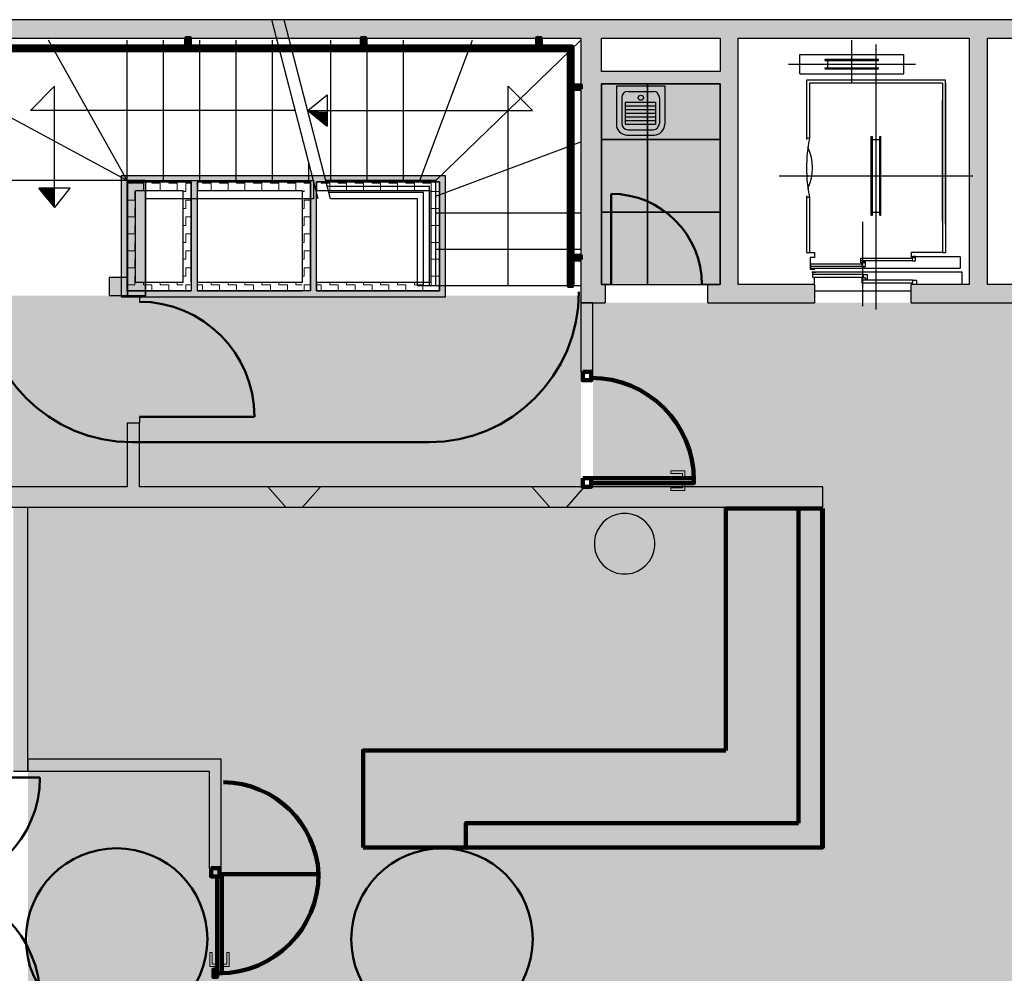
# Model space of a CAD drawing. Header units: metres. Extents: x -1 to 441, y -6 to 42.
# Tile 13 of 15: x 411 to 419, y 20 to 28. Entities that reach past the tile are written whole.
import ezdxf

# ---------------------------------------------------------------- set-up
doc = ezdxf.new("R2010")
doc.units = ezdxf.units.M
doc.linetypes.add('CONTINUA', pattern=[0])
doc.linetypes.add('VERDECKT', pattern=[9.525, 6.35, -3.175])
for name, color, linetype, lineweight in [('3D PB MURS', 7, 'CONTINUA', 25), ('3D PB MURS ASCENSOR TOTAL EDIFICI', 7, 'CONTINUA', 25), ('3D PB MURS NOUS', 7, 'CONTINUA', 25), ('3D PB PILAR', 7, 'CONTINUA', 25), ('PB ESCALES 2D', 7, 'CONTINUA', 25), ('PB FALS SOSTRE', 7, 'CONTINUA', 25), ('PB MOBLES', 7, 'CONTINUA', 25)]:
    doc.layers.add(name, color=color, linetype=linetype, lineweight=lineweight)
pattern_1 = [(180, (-0.14, -0.14), (-0.07, -0.07), [0.07, -0.07]), (270, (-0.14, -0.14), (0.07, -0.07), [0.07, -0.07])]
pattern_2 = [(0, (0.14, 0.14), (0.07, 0.07), [0.07, -0.07]), (90, (0.14, 0.14), (-0.07, 0.07), [0.07, -0.07])]
pattern_3 = [(90, (-0.14, 0.14), (-0.07, 0.07), [0.07, -0.07]), (180, (-0.14, 0.14), (-0.07, -0.07), [0.07, -0.07])]

# ---------------------------------------------------------------- blocks, each defined once
blk = doc.blocks.new('OBJETO_COMPLEJO_0')
at = {"layer": '3D PB MURS', "color": 7, "linetype": 'CONTINUA', "lineweight": 25, "transparency": 33554687}
for points in [[(412.0277, 26.9008), (412.0277, 25.9495), (412.1777, 25.9495), (412.1777, 26.9008)], [(412.0277, 25.9495), (412.0277, 26.9008), (412.1777, 26.9008), (412.1777, 25.9495)], [(412.0277, 25.9495), (412.0277, 26.9008), (412.0277, 26.9008), (412.0277, 25.9495)], [(412.0277, 26.9008), (412.1777, 26.9008), (412.1777, 26.9008), (412.0277, 26.9008)], [(412.1777, 26.9008), (412.1777, 25.9495), (412.1777, 25.9495), (412.1777, 26.9008)], [(412.1777, 25.9495), (412.0277, 25.9495), (412.0277, 25.9495), (412.1777, 25.9495)]]:
    blk.add_lwpolyline(points, close=True, dxfattribs=at)
blk = doc.blocks.new('_CLOSEDFILLED')
at = {"color": 0, "linetype": 'ByBlock', "lineweight": -2}
blk.add_solid([(-1, 0), (0, 0), (-1, 0)], dxfattribs=at)
blk = doc.blocks.new('OBJETO_COMPLEJO_1')
at = {"layer": '3D PB MURS NOUS', "color": 240, "linetype": 'CONTINUA', "lineweight": 140, "transparency": 33554687}
for points in [[(411.0148, 28.0082), (411.0148, 28.078), (411.0448, 28.078), (411.0448, 28.0082), (411.0148, 28.0082)], [(412.5148, 28.0082), (412.5148, 28.078), (412.5448, 28.078), (412.5448, 28.0082), (412.5148, 28.0082)], [(413.9648, 28.0082), (413.9648, 28.078), (413.9948, 28.078), (413.9948, 28.0082), (413.9648, 28.0082)], [(415.4148, 28.0082), (415.4148, 28.078), (415.4448, 28.078), (415.4448, 28.0082), (415.4148, 28.0082)], [(410.9303, 26.9004), (410.9003, 26.9005), (410.9003, 28.0082), (415.7064, 28.0082), (415.7064, 26.0308), (415.6764, 26.0308), (415.6764, 27.9782), (410.9302, 27.9782), (410.9303, 26.9004)], [(410.9003, 27.8505), (410.8306, 27.8505), (410.8306, 27.8805), (410.9003, 27.8805), (410.9003, 27.8505)], [(415.7762, 27.6574), (415.7064, 27.6574), (415.7064, 27.6874), (415.7762, 27.6874), (415.7762, 27.6574)], [(410.9003, 27.0405), (410.8306, 27.0405), (410.8306, 27.0705), (410.9003, 27.0705), (410.9003, 27.0405)], [(415.7762, 26.2474), (415.7064, 26.2474), (415.7064, 26.2774), (415.7762, 26.2774), (415.7762, 26.2474)]]:
    blk.add_lwpolyline(points, close=True, dxfattribs=at)

msp = doc.modelspace()

# ---------------------------------------------------------------- hatches: boundary and pattern name
at = {"layer": '3D PB MURS', "linetype": 'CONTINUA', "lineweight": 18, "true_color": 0xa0a0a0, "transparency": 33554687}
for points in [[(421.2867, 28.2282), (407.2764, 28.2282), (407.2764, 28.0782), (408.7793, 28.0782), (408.7793, 28.0801), (408.8793, 28.0801), (408.8793, 28.0782), (421.2867, 28.0782)], [(415.7764, 28.0782), (415.7764, 25.8908), (415.9464, 25.8908), (415.9464, 28.0782)], [(417.0764, 26.0408), (417.0764, 28.0782), (416.9264, 28.0782), (416.9264, 26.0408)], [(419.137, 26.04), (419.137, 28.0782), (418.987, 28.0782), (418.987, 26.04)], [(415.9464, 27.7008), (416.9264, 27.7008), (416.9264, 27.8008), (415.9464, 27.8008)], [(412.1777, 25.9508), (412.1777, 26.9008), (412.0277, 26.9008), (412.0277, 25.9508)], [(411.8764, 25.9508), (412.0277, 25.9508), (412.0277, 26.1008), (411.8764, 26.1008)], [(415.9464, 26.0408), (415.9464, 25.8908), (415.9764, 25.8908), (415.9764, 26.0408)], [(416.8264, 25.8908), (417.7064, 25.8908), (417.7064, 26.0408), (416.8264, 26.0408)], [(418.5064, 25.8908), (419.6064, 25.8908), (419.6064, 26.0408), (419.137, 26.0408), (419.137, 26.04), (418.987, 26.04), (418.987, 26.0408), (418.5064, 26.0408)], [(412.127, 24.3712), (412.127, 24.8984), (412.027, 24.8984), (412.027, 24.3712)], [(417.7755, 24.3712), (410.3363, 24.3712), (410.3363, 24.3508), (410.3363, 24.3508), (410.3364, 24.2469), (410.3363, 24.2469), (410.3363, 24.2012), (413.3378, 24.2012), (413.4765, 24.201), (417.7755, 24.2012)], [(411.2064, 22.0208), (411.2064, 24.2005), (411.0864, 24.2006), (411.0864, 22.0208)]]:
    msp.add_hatch(color=253, dxfattribs=at).paths.add_polyline_path(points)
at = {"layer": '3D PB MURS ASCENSOR TOTAL EDIFICI', "linetype": 'CONTINUA', "lineweight": 18, "transparency": 33554687}
for points in [[(411.9764, 26.9396), (411.9764, 25.9396), (412.0264, 25.9396), (412.0264, 26.9396)], [(413.5914, 26.9396), (412.0264, 26.9396), (412.0264, 26.8896), (413.5914, 26.8896)], [(414.6569, 26.9396), (413.5914, 26.9396), (413.5914, 26.8896), (414.6569, 26.8896)], [(412.6064, 25.9896), (412.6064, 26.8896), (412.5564, 26.8896), (412.5564, 25.9896)], [(413.5914, 25.9896), (413.5914, 26.8896), (413.5414, 26.8896), (413.5414, 25.9896)], [(414.6569, 25.9396), (414.6569, 26.8896), (414.6069, 26.8896), (414.6069, 25.9396)], [(412.0264, 25.9396), (413.5414, 25.9396), (413.5414, 25.9896), (412.0264, 25.9896)], [(413.5414, 25.9396), (414.6069, 25.9396), (414.6069, 25.9896), (413.5414, 25.9896)]]:
    msp.add_hatch(color=40, dxfattribs=at).paths.add_polyline_path(points)
h = msp.add_hatch(dxfattribs=at)
h.set_pattern_fill('TRAMA', color=40, scale=0.07, angle=270, style=0, pattern_type=2)
h.set_pattern_definition([(270, (0.14, -0.14), (0.07, -0.07), [0.07, -0.07]), (360, (0.14, -0.14), (0.07, 0.07), [0.07, -0.07])])
h.paths.add_polyline_path([(412.0264, 26.8896), (412.0264, 25.9896), (412.0964, 25.9896), (412.0964, 26.8896)], flags=0)
h = msp.add_hatch(dxfattribs=at)
h.set_pattern_fill('TRAMA', color=40, scale=0.07, angle=180, style=0, pattern_type=2)
h.set_pattern_definition(pattern_1)
h.paths.add_polyline_path([(412.4864, 26.8896), (412.0964, 26.8896), (412.0964, 26.8196), (412.4864, 26.8196)], flags=0)
h = msp.add_hatch(dxfattribs=at)
h.set_pattern_fill('TRAMA', color=40, scale=0.07, angle=90, style=0, pattern_type=2)
h.set_pattern_definition(pattern_3)
h.paths.add_polyline_path([(412.5564, 25.9896), (412.5564, 26.8896), (412.4864, 26.8896), (412.4864, 25.9896)], flags=0)
h = msp.add_hatch(dxfattribs=at)
h.set_pattern_fill('TRAMA', color=40, scale=0.07, angle=180, style=0, pattern_type=2)
h.set_pattern_definition(pattern_1)
h.paths.add_polyline_path([(413.5414, 26.8896), (412.6064, 26.8896), (412.6064, 26.8196), (413.5414, 26.8196)], flags=0)
h = msp.add_hatch(dxfattribs=at)
h.set_pattern_fill('TRAMA', color=40, scale=0.07, angle=180, style=0, pattern_type=2)
h.set_pattern_definition(pattern_1)
h.paths.add_polyline_path([(414.6069, 26.8896), (413.5914, 26.8896), (413.5914, 26.8196), (414.6069, 26.8196)], flags=0)
h = msp.add_hatch(dxfattribs=at)
h.set_pattern_fill('TRAMA', color=40, scale=0.07, angle=90, style=0, pattern_type=2)
h.set_pattern_definition(pattern_3)
h.paths.add_polyline_path([(413.5414, 25.9896), (413.5414, 26.8196), (413.4714, 26.8196), (413.4714, 25.9896)], flags=0)
h = msp.add_hatch(dxfattribs=at)
h.set_pattern_fill('TRAMA', color=40, scale=0.07, angle=90, style=0, pattern_type=2)
h.set_pattern_definition(pattern_3)
h.paths.add_polyline_path([(414.6069, 25.9896), (414.6069, 26.8196), (414.5369, 26.8196), (414.5369, 25.9896)], flags=0)
h = msp.add_hatch(dxfattribs=at)
h.set_pattern_fill('TRAMA', color=40, scale=0.07, style=0, pattern_type=2)
h.set_pattern_definition(pattern_2)
h.paths.add_polyline_path([(412.4864, 25.9896), (412.4864, 26.0596), (412.0964, 26.0596), (412.0964, 25.9896)], flags=0)
h = msp.add_hatch(dxfattribs=at)
h.set_pattern_fill('TRAMA', color=40, scale=0.07, style=0, pattern_type=2)
h.set_pattern_definition(pattern_2)
h.paths.add_polyline_path([(412.6064, 25.9896), (413.4714, 25.9896), (413.4714, 26.0596), (412.6064, 26.0596)], flags=0)
h = msp.add_hatch(dxfattribs=at)
h.set_pattern_fill('TRAMA', color=40, scale=0.07, style=0, pattern_type=2)
h.set_pattern_definition(pattern_2)
h.paths.add_polyline_path([(413.5914, 25.9896), (414.5369, 25.9896), (414.5369, 26.0596), (413.5914, 26.0596)], flags=0)
at = {"layer": '3D PB MURS NOUS', "linetype": 'CONTINUA', "lineweight": 18, "transparency": 33554687}
for points in [[(415.8764, 25.3208), (415.8764, 25.8908), (415.7764, 25.8908), (415.7764, 25.3208)], [(413.6246, 24.3712), (413.1878, 24.3712), (413.3378, 24.2012), (413.4765, 24.201)], [(415.7764, 24.3712), (415.3705, 24.3712), (415.5205, 24.2012), (415.6591, 24.2011), (415.8071, 24.3711), (415.7764, 24.3711)]]:
    msp.add_hatch(color=220, dxfattribs=at).paths.add_polyline_path(points)
at = {"layer": '3D PB MURS NOUS', "linetype": 'CONTINUA', "lineweight": 18, "true_color": 0xff3838, "transparency": 33554687}
for points in [[(411.2064, 22.0208), (412.8042, 22.0208), (412.8042, 22.1208), (411.2064, 22.1208)], [(412.7042, 22.0208), (412.7042, 21.2208), (412.8042, 21.2208), (412.8042, 22.0208)]]:
    msp.add_hatch(color=20, dxfattribs=at).paths.add_polyline_path(points)
at = {"layer": '3D PB PILAR', "linetype": 'CONTINUA', "lineweight": 18, "transparency": 33554687}
msp.add_hatch(color=9, dxfattribs=at).paths.add_polyline_path([(416.1591, 24.1494), (416.1154, 24.1494), (416.0724, 24.1418), (416.0313, 24.1268), (415.9935, 24.105), (415.96, 24.0769), (415.932, 24.0434), (415.9101, 24.0056), (415.8952, 23.9645), (415.8876, 23.9215), (415.8876, 23.8778), (415.8952, 23.8348), (415.9101, 23.7937), (415.932, 23.7559), (415.96, 23.7224), (415.9935, 23.6944), (416.0313, 23.6725), (416.0724, 23.6576), (416.1154, 23.65), (416.1591, 23.65), (416.2021, 23.6576), (416.2432, 23.6725), (416.281, 23.6944), (416.3145, 23.7224), (416.3426, 23.7559), (416.3644, 23.7937), (416.3794, 23.8348), (416.3869, 23.8778), (416.3869, 23.9215), (416.3794, 23.9645), (416.3644, 24.0056), (416.3426, 24.0434), (416.3145, 24.0769), (416.281, 24.105), (416.2432, 24.1268), (416.2021, 24.1418)])
at = {"layer": 'PB FALS SOSTRE', "transparency": 33554559}
h = msp.add_hatch(color=256, dxfattribs=at)
h.set_gradient(color1=(138, 240, 240), color2=(138, 240, 240), one_color=1)
h.paths.add_polyline_path([(415.9464, 26.0408), (416.9264, 26.0408), (416.9264, 27.7008), (415.9464, 27.7008)], flags=0)
at = {"layer": 'PB FALS SOSTRE', "linetype": 'CONTINUA', "lineweight": 25, "transparency": 33554559}
h = msp.add_hatch(color=7, dxfattribs=at)
h.set_gradient(color1=(240, 190, 130), color2=(240, 190, 130), one_color=1)
h.paths.add_polyline_path([(403.2564, 25.9508), (401.4567, 25.9508), (401.4564, 22.1408), (403.2564, 22.1408), (403.2564, 24.6917), (403.3564, 24.6917), (403.3564, 24.6708), (403.3569, 23.6496), (403.3569, 23.5108), (404.3564, 23.5108), (404.3564, 24.3496), (404.3761, 24.3496), (410.3364, 24.3496), (410.3364, 24.3708), (410.4264, 24.3708), (410.4264, 24.8996), (410.4264, 24.9008), (410.8264, 24.9008), (410.8264, 24.3712), (415.7764, 24.3712), (415.7764, 25.8908), (415.777, 25.8908), (415.777, 25.9508), (410.8306, 25.9508), (410.8306, 25.9896), (410.8269, 25.9896), (410.827, 25.8496), (410.677, 25.8496), (410.677, 25.9496), (409.8269, 25.9496), (409.8269, 25.9508), (409.0269, 25.9508), (409.0269, 25.9496), (404.7164, 25.9508), (403.3564, 25.9508), (403.3564, 25.7308), (403.2564, 25.7308)], flags=0)
at = {"layer": 'PB FALS SOSTRE', "true_color": 0xb2fbaa, "transparency": 33554687}
h = msp.add_hatch(color=71, dxfattribs=at)
h.paths.add_polyline_path([(420.6936, 14.5506), (420.6936, 14.8708), (421.111, 14.8708), (421.111, 16.5508), (421.211, 16.5508), (421.211, 17.4197), (420.8016, 17.4197), (420.8016, 17.3957), (417.7671, 17.3957), (417.7671, 14.5505)])
h.paths.add_polyline_path([(417.6674, 15.7957), (414.575, 15.7957), (414.575, 13.2006), (417.6671, 13.2006), (417.6671, 14.5505), (417.6677, 14.5505), (417.6677, 17.3957), (411.2064, 17.3957), (411.2064, 17.4957), (412.7042, 17.4957), (412.7042, 19.4808), (412.8042, 19.4808), (412.8042, 17.4957), (420.7016, 17.4957), (420.7016, 17.5397), (420.7016, 18.0897), (420.9666, 18.0897), (420.9666, 23.6435), (420.7364, 23.6435), (420.7364, 24.2033), (421.1364, 24.2033), (421.1364, 25.8908), (420.7016, 25.8908), (420.7016, 25.8908), (420.7016, 25.8908), (420.7016, 25.8908), (415.8764, 25.8908), (415.8764, 24.3712), (417.7755, 24.3712), (417.7755, 24.2008), (415.8764, 24.2008), (411.2064, 24.2008), (411.2064, 17.3957), (411.2064, 15.7957), (411.2064, 13.2006), (414.4744, 13.2006), (414.4744, 15.7957), (411.2064, 15.7957), (411.2064, 15.8957), (417.6674, 15.8957)])
h.paths.add_polyline_path([(412.7042, 21.2208), (412.7042, 22.0208), (411.2064, 22.0208), (411.2064, 22.1208), (412.8042, 22.1208), (412.8042, 21.2208)], flags=16)

# ---------------------------------------------------------------- linework, layer by layer
at = {"layer": '3D PB MURS', "color": 7, "linetype": 'CONTINUA', "lineweight": 25, "transparency": 33554687}
for p, q in [((421.2867, 28.2282), (407.2764, 28.2282)), ((410.8306, 28.0782), (415.7764, 28.0782)), ((415.7764, 28.0782), (415.7764, 25.8908)), ((415.9464, 28.0782), (416.9264, 28.0782)), ((415.9464, 27.8008), (415.9464, 28.0782)), ((416.9264, 28.0782), (416.9264, 27.8008)), ((417.0764, 28.0782), (418.987, 28.0782)), ((417.0764, 26.0408), (417.0764, 28.0782)), ((418.987, 28.0782), (418.987, 26.0408)), ((419.137, 28.0782), (421.1367, 28.0782)), ((419.137, 26.0408), (419.137, 28.0782)), ((416.9264, 27.8008), (415.9464, 27.8008)), ((415.9464, 27.7008), (416.9264, 27.7008)), ((415.9464, 26.0408), (415.9464, 27.7008)), ((416.9264, 27.7008), (416.9264, 26.0408)), ((412.1777, 26.9008), (412.0277, 26.9008)), ((412.0277, 26.9008), (412.0277, 26.1008)), ((412.1777, 25.9508), (412.1777, 26.9008)), ((412.0277, 26.1008), (411.8764, 26.1008)), ((411.8764, 26.1008), (411.8764, 25.9508)), ((415.9764, 26.0408), (415.9464, 26.0408)), ((415.9764, 26.0408), (415.9764, 25.8908)), ((416.0264, 26.0408), (415.9764, 26.0408)), ((416.8264, 26.0408), (416.7764, 26.0408)), ((416.8264, 25.8908), (416.8264, 26.0408)), ((416.9264, 26.0408), (416.8264, 26.0408)), ((417.7064, 26.0408), (417.0764, 26.0408)), ((417.7064, 26.0408), (417.7064, 25.8908)), ((418.5064, 25.8908), (418.5064, 26.0408)), ((418.987, 26.0408), (418.5064, 26.0408)), ((419.6064, 26.0408), (419.137, 26.0408)), ((411.8764, 25.9508), (412.0277, 25.9508)), ((412.0277, 25.9508), (412.1777, 25.9508)), ((412.127, 25.9495), (412.127, 25.8995)), ((415.7764, 25.8908), (415.9464, 25.8908)), ((415.9464, 25.8908), (415.9764, 25.8908)), ((416.8264, 25.8908), (417.7064, 25.8908)), ((418.5064, 25.8908), (419.6064, 25.8908)), ((412.127, 24.9484), (412.127, 24.8984)), ((412.027, 24.8984), (412.127, 24.8984)), ((412.027, 24.8984), (412.027, 24.3712)), ((412.127, 24.3712), (412.127, 24.8984)), ((412.027, 24.3712), (410.3363, 24.3712)), ((417.7755, 24.3712), (412.127, 24.3712)), ((417.7755, 24.2012), (417.7755, 24.3712)), ((410.3363, 24.2012), (413.3378, 24.2012)), ((411.2064, 24.2005), (411.0864, 24.2006)), ((411.2064, 22.0208), (411.2064, 24.2005)), ((413.3378, 24.2012), (413.4765, 24.201)), ((413.4765, 24.201), (417.7755, 24.2012)), ((411.0864, 22.0208), (411.2064, 22.0208))]:
    msp.add_line(p, q, dxfattribs=at)
at = {"layer": '3D PB MURS', "color": 202, "linetype": 'CONTINUA', "lineweight": 50, "transparency": 33554687}
for p, q in [((416.0264, 26.0408), (416.0264, 26.7908)), ((412.127, 24.9484), (413.0781, 24.9484)), ((410.3964, 21.9699), (411.3055, 21.9699))]:
    msp.add_line(p, q, dxfattribs=at)
for centre, radius, start, end in [((416.0264, 26.0408), 0.75, 0, 90), ((412.127, 24.9484), 0.9511, 0, 90), ((410.3964, 21.9699), 0.909, 270, 0), ((410.3964, 20.1508), 0.909, 0, 90)]:
    msp.add_arc(centre, radius, start, end, dxfattribs=at)
at = {"layer": '3D PB MURS ASCENSOR TOTAL EDIFICI', "color": 7, "linetype": 'CONTINUA', "lineweight": 25, "transparency": 33554687}
for p, q in [((411.9764, 26.9396), (411.9764, 25.9396)), ((412.0264, 26.9396), (411.9764, 26.9396)), ((413.5914, 26.9396), (412.0264, 26.9396)), ((414.6569, 26.9396), (413.5914, 26.9396)), ((414.6569, 26.8896), (414.6569, 26.9396)), ((412.0264, 26.8896), (412.0964, 26.8896)), ((412.0264, 26.8896), (412.0264, 25.9896)), ((412.0964, 26.8896), (412.0264, 26.8896)), ((412.0264, 25.9896), (412.0264, 26.8896)), ((412.0964, 26.8896), (412.4864, 26.8896)), ((412.4864, 26.8896), (412.0964, 26.8896)), ((412.4864, 26.8896), (412.5564, 26.8896)), ((412.5564, 26.8896), (412.4864, 26.8896)), ((412.5564, 26.8896), (412.5564, 26.0596)), ((412.5564, 26.0596), (412.5564, 26.8896)), ((412.6064, 26.8896), (413.5414, 26.8896)), ((413.5414, 26.8896), (412.6064, 26.8896)), ((412.6064, 26.8896), (412.6064, 26.8196)), ((412.6064, 26.8196), (412.6064, 26.8896)), ((413.5414, 26.8196), (413.5414, 26.8896)), ((413.5414, 26.8896), (413.5414, 26.8196)), ((413.5914, 26.8896), (414.6069, 26.8896)), ((414.6069, 26.8896), (413.5914, 26.8896)), ((413.5914, 26.8896), (413.5914, 26.8196)), ((413.5914, 26.8196), (413.5914, 26.8896)), ((414.6069, 26.8196), (414.6069, 26.8896)), ((414.6069, 26.8896), (414.6069, 26.8196)), ((414.6569, 25.9396), (414.6569, 26.8896)), ((412.0964, 26.8196), (412.4864, 26.8196)), ((412.0964, 26.0596), (412.0964, 26.8196)), ((412.4864, 26.8196), (412.4864, 26.0596)), ((412.6064, 26.8196), (413.4714, 26.8196)), ((412.6064, 26.0596), (412.6064, 26.8196)), ((413.4714, 26.8196), (413.4714, 26.0596)), ((413.5414, 26.8196), (413.5414, 25.9896)), ((413.5414, 25.9896), (413.5414, 26.8196)), ((413.5914, 26.8196), (414.5369, 26.8196)), ((413.5914, 26.0596), (413.5914, 26.8196)), ((414.5369, 26.8196), (414.5369, 26.0596)), ((414.6069, 25.9896), (414.6069, 26.8196)), ((414.6069, 26.8196), (414.6069, 25.9896)), ((412.4864, 26.0596), (412.0964, 26.0596)), ((412.5564, 26.0596), (412.5564, 25.9896)), ((413.4714, 26.0596), (412.6064, 26.0596)), ((412.6064, 25.9896), (412.6064, 26.0596)), ((414.5369, 26.0596), (413.5914, 26.0596)), ((413.5914, 26.0596), (413.5914, 25.9896)), ((413.5914, 25.9896), (413.5914, 26.0596)), ((412.0264, 25.9896), (412.0964, 25.9896)), ((412.0964, 25.9896), (412.0264, 25.9896)), ((412.0964, 25.9896), (412.4864, 25.9896)), ((412.4864, 25.9896), (412.0964, 25.9896)), ((412.4864, 25.9896), (412.5564, 25.9896)), ((412.5564, 25.9896), (412.4864, 25.9896)), ((412.6064, 25.9896), (413.4714, 25.9896)), ((413.4714, 25.9896), (412.6064, 25.9896)), ((413.5414, 25.9896), (413.4714, 25.9896)), ((413.5914, 25.9896), (414.5369, 25.9896)), ((414.5369, 25.9896), (413.5914, 25.9896)), ((414.5369, 25.9896), (414.6069, 25.9896)), ((414.6069, 25.9896), (414.5369, 25.9896)), ((411.9764, 25.9396), (412.0264, 25.9396)), ((412.0264, 25.9396), (413.4714, 25.9396)), ((413.4714, 25.9396), (413.5414, 25.9396)), ((413.5414, 25.9396), (414.6069, 25.9396)), ((414.6069, 25.9396), (414.6569, 25.9396))]:
    msp.add_line(p, q, dxfattribs=at)
at = {"layer": '3D PB MURS NOUS', "color": 7, "linetype": 'CONTINUA', "lineweight": 25, "transparency": 33554687}
for p, q in [((415.8764, 25.8908), (415.7764, 25.8908)), ((415.7764, 25.8908), (415.7764, 25.3208)), ((415.8764, 25.3208), (415.8764, 25.8908)), ((415.8764, 25.3208), (415.7764, 25.3208)), ((413.6246, 24.3712), (413.1878, 24.3712)), ((413.1878, 24.3712), (413.3378, 24.2012)), ((413.4765, 24.201), (413.6246, 24.3712)), ((415.7764, 24.3712), (415.3705, 24.3712)), ((415.3705, 24.3712), (415.5205, 24.2012)), ((415.6591, 24.2011), (415.8071, 24.3711)), ((415.7764, 24.3712), (415.7764, 24.3712)), ((415.7764, 24.3712), (415.7764, 24.3711)), ((415.7764, 24.3711), (415.8071, 24.3711)), ((413.3378, 24.2012), (413.4765, 24.201)), ((415.5193, 24.2013), (415.6593, 24.2014)), ((415.5205, 24.2012), (415.6591, 24.2011)), ((412.8042, 22.1208), (411.2064, 22.1208)), ((411.2064, 22.1208), (411.2064, 22.0208)), ((412.8042, 22.0208), (412.8042, 22.1208)), ((411.2064, 22.0208), (412.7042, 22.0208)), ((412.7042, 22.0208), (412.7042, 21.2208)), ((412.8042, 21.2208), (412.8042, 22.0208)), ((412.8042, 21.2208), (412.7042, 21.2208))]:
    msp.add_line(p, q, dxfattribs=at)
at = {"layer": '3D PB MURS NOUS', "color": 240, "linetype": 'VERDECKT', "lineweight": 140, "transparency": 33554687}
for p, q in [((417.7705, 24.1914), (417.7705, 21.3914)), ((417.7755, 24.1914), (417.7755, 21.3914))]:
    msp.add_line(p, q, dxfattribs=at)
at = {"layer": '3D PB MURS NOUS', "linetype": 'CONTINUA', "transparency": 33554687}
msp.add_line((417.7755, 24.1914), (417.7755, 21.3914), dxfattribs=at)
at = {"layer": '3D PB MURS NOUS', "linetype": 'CONTINUA', "lineweight": 140, "transparency": 33554687}
for p, q in [((413.9755, 21.3914), (416.9255, 21.3914)), ((417.6255, 21.3914), (414.8255, 21.3914)), ((415.9255, 21.3914), (417.7755, 21.3914))]:
    msp.add_line(p, q, dxfattribs=at)
at = {"layer": '3D PB MURS NOUS', "color": 240, "linetype": 'CONTINUA', "lineweight": 140, "transparency": 33554687}
msp.add_line((412.8092, 21.1708), (413.6087, 21.1708), dxfattribs=at)
for points in [[(415.7914, 25.3208), (415.7914, 25.2508), (415.8614, 25.2508), (415.8614, 25.3208), (415.7914, 25.3208)], [(415.7914, 24.4411), (415.7914, 24.3711), (415.8614, 24.3711), (415.8614, 24.4411), (415.7914, 24.4411)], [(416.7112, 24.4411), (415.8614, 24.4411), (415.8614, 24.4211), (415.8614, 24.4011), (416.7112, 24.4011), (416.7112, 24.4211), (416.7112, 24.4411)], [(412.7192, 21.2208), (412.7192, 21.1508), (412.7892, 21.1508), (412.7892, 21.2208), (412.7192, 21.2208)], [(412.7692, 21.1508), (412.7692, 20.3513), (412.7892, 20.3513), (412.8092, 20.3513), (412.8092, 21.1708), (412.7892, 21.1708), (412.7892, 21.1508), (412.7692, 21.1508)], [(412.7692, 20.3813), (412.7392, 20.3813), (412.7392, 20.3213), (412.7692, 20.3213), (412.7692, 20.3813)]]:
    msp.add_lwpolyline(points, close=True, dxfattribs=at)
at = {"layer": '3D PB MURS NOUS', "color": 40, "linetype": 'CONTINUA', "lineweight": 18, "transparency": 33554687}
for points in [[(416.6362, 24.4511), (416.6162, 24.4511), (416.6162, 24.4811), (416.5212, 24.4811), (416.5212, 24.5011), (416.6362, 24.5011), (416.6362, 24.4511)], [(416.6512, 24.4511), (416.6012, 24.4511), (416.6012, 24.4411), (416.6512, 24.4411), (416.6512, 24.4511)], [(416.6362, 24.3911), (416.6162, 24.3911), (416.6162, 24.3611), (416.5212, 24.3611), (416.5212, 24.3411), (416.6362, 24.3411), (416.6362, 24.3911)], [(416.6512, 24.4011), (416.6012, 24.4011), (416.6012, 24.3911), (416.6512, 24.3911), (416.6512, 24.4011)], [(412.7592, 20.4063), (412.7592, 20.4263), (412.7292, 20.4263), (412.7292, 20.5213), (412.7092, 20.5213), (412.7092, 20.4063), (412.7592, 20.4063)], [(412.8692, 20.4063), (412.8692, 20.5213), (412.8492, 20.5213), (412.8492, 20.4263), (412.8192, 20.4263), (412.8192, 20.4063), (412.8692, 20.4063)], [(412.7592, 20.4413), (412.7592, 20.3913), (412.7692, 20.3913), (412.7692, 20.4413), (412.7592, 20.4413)], [(412.8092, 20.4413), (412.8092, 20.3913), (412.8192, 20.3913), (412.8192, 20.4413), (412.8092, 20.4413)]]:
    msp.add_lwpolyline(points, close=True, dxfattribs=at)
at = {"layer": '3D PB MURS NOUS', "linetype": 'CONTINUA', "lineweight": 140, "transparency": 33554687}
for points in [[(416.9755, 22.1914), (416.9755, 24.1914), (417.7755, 24.1914)], [(417.7755, 24.1914), (417.5755, 24.1914), (417.5755, 21.5914)], [(417.6255, 21.3914), (417.7755, 21.3914), (417.7755, 24.1914)], [(416.9755, 22.1914), (413.9755, 22.1914), (413.9755, 21.3914)], [(414.8255, 21.3914), (414.8255, 21.5914), (417.5755, 21.5914)]]:
    msp.add_lwpolyline(points, dxfattribs=at)
at = {"layer": '3D PB MURS NOUS', "color": 240, "linetype": 'CONTINUA', "lineweight": 140, "transparency": 33554687}
for centre, radius, start, end in [((415.8614, 24.4211), 0.8497, 0, 90), ((412.8097, 21.1308), 0.8, 2.86534, 88.99357), ((412.7892, 21.1708), 0.8195, 270, 0)]:
    msp.add_arc(centre, radius, start, end, dxfattribs=at)
at = {"layer": '3D PB PILAR', "color": 7, "linetype": 'CONTINUA', "lineweight": 25, "transparency": 33554687}
for p, q in [((415.9935, 24.105), (415.96, 24.0769)), ((416.0313, 24.1268), (415.9935, 24.105)), ((416.0724, 24.1418), (416.0313, 24.1268)), ((416.1154, 24.1494), (416.0724, 24.1418)), ((416.1591, 24.1494), (416.1154, 24.1494)), ((416.2021, 24.1418), (416.1591, 24.1494)), ((416.2432, 24.1268), (416.2021, 24.1418)), ((416.281, 24.105), (416.2432, 24.1268)), ((416.3145, 24.0769), (416.281, 24.105)), ((415.932, 24.0434), (415.9101, 24.0056)), ((415.96, 24.0769), (415.932, 24.0434)), ((416.3426, 24.0434), (416.3145, 24.0769)), ((416.3644, 24.0056), (416.3426, 24.0434)), ((415.8952, 23.9645), (415.8876, 23.9215)), ((415.9101, 24.0056), (415.8952, 23.9645)), ((416.3794, 23.9645), (416.3644, 24.0056)), ((416.3869, 23.9215), (416.3794, 23.9645)), ((415.8876, 23.9215), (415.8876, 23.8778)), ((415.8876, 23.8778), (415.8952, 23.8348)), ((416.3794, 23.8348), (416.3869, 23.8778)), ((416.3869, 23.8778), (416.3869, 23.9215)), ((415.8952, 23.8348), (415.9101, 23.7937)), ((415.9101, 23.7937), (415.932, 23.7559)), ((416.3426, 23.7559), (416.3644, 23.7937)), ((416.3644, 23.7937), (416.3794, 23.8348)), ((415.932, 23.7559), (415.96, 23.7224)), ((415.96, 23.7224), (415.9935, 23.6944)), ((415.9935, 23.6944), (416.0313, 23.6725)), ((416.2432, 23.6725), (416.281, 23.6944)), ((416.281, 23.6944), (416.3145, 23.7224)), ((416.3145, 23.7224), (416.3426, 23.7559)), ((416.0313, 23.6725), (416.0724, 23.6576)), ((416.0724, 23.6576), (416.1154, 23.65)), ((416.1154, 23.65), (416.1591, 23.65)), ((416.1591, 23.65), (416.2021, 23.6576)), ((416.2021, 23.6576), (416.2432, 23.6725))]:
    msp.add_line(p, q, dxfattribs=at)
at = {"layer": 'PB ESCALES 2D', "color": 7, "linetype": 'CONTINUA', "lineweight": 25, "transparency": 33554687}
for p, q in [((413.6043, 26.7508), (413.2218, 28.2298)), ((413.7076, 26.7508), (413.3251, 28.2298)), ((412.0264, 26.9008), (411.3769, 28.0608)), ((412.0264, 26.9008), (412.0264, 28.0608)), ((412.3264, 26.9008), (412.3264, 28.0608)), ((412.6264, 26.9008), (412.6264, 28.0608)), ((412.9264, 26.9008), (412.9264, 28.0608)), ((413.2264, 26.9008), (413.2264, 28.0608)), ((413.7064, 28.0608), (413.7064, 26.9008)), ((414.0064, 28.0608), (414.0064, 26.9008)), ((414.3064, 28.0608), (414.3064, 26.9008)), ((414.4464, 26.9008), (414.8814, 28.0608)), ((414.5764, 26.9008), (415.7764, 28.0608)), ((418.0164, 27.7128), (418.0164, 28.0608)), ((418.2164, 25.8348), (418.2164, 28.0258)), ((417.5864, 27.7828), (417.5864, 27.9428)), ((417.5864, 27.9428), (418.4464, 27.9428)), ((418.4464, 27.7828), (418.4464, 27.9428)), ((417.4914, 27.8628), (418.5414, 27.8628)), ((417.7964, 27.9028), (418.2364, 27.9028)), ((417.7964, 27.8928), (417.7964, 27.9028)), ((417.7964, 27.8928), (418.2364, 27.8928)), ((417.8164, 27.8328), (417.8164, 27.8928)), ((418.2164, 27.8328), (418.2164, 27.8928)), ((418.2364, 27.8928), (418.2364, 27.9028)), ((417.5864, 27.7828), (418.4464, 27.7828)), ((417.7964, 27.8228), (417.7964, 27.8328)), ((417.7964, 27.8328), (418.2364, 27.8328)), ((417.7964, 27.8228), (418.2364, 27.8228)), ((418.2364, 27.8228), (418.2364, 27.8328)), ((411.2264, 27.4808), (411.4264, 27.6808)), ((411.4264, 26.6792), (411.4264, 27.6808)), ((415.1764, 26.0308), (415.1764, 27.6808)), ((415.1764, 27.6808), (415.3764, 27.4808)), ((418.7914, 27.7308), (417.6414, 27.7308)), ((417.6414, 27.7308), (417.6414, 27.2388)), ((418.7664, 27.7058), (417.6664, 27.7058)), ((417.6664, 27.7058), (417.6664, 27.2508)), ((418.7664, 27.7058), (418.7664, 26.3058)), ((418.7914, 26.5408), (418.7914, 27.7308)), ((418.7914, 27.7058), (418.7914, 26.3058)), ((413.5188, 27.4808), (413.6802, 27.6095)), ((413.6802, 27.6095), (413.6783, 27.3497)), ((412.0264, 26.9008), (410.8264, 27.5477)), ((418.7664, 26.5658), (418.7664, 27.5658)), ((413.4155, 27.4808), (411.2264, 27.4808)), ((413.5188, 27.4808), (415.3764, 27.4808)), ((413.5188, 27.4808), (413.6783, 27.3497)), ((418.1764, 27.2658), (418.1864, 27.2658)), ((418.1764, 26.6158), (418.1764, 27.2658)), ((418.1864, 26.6158), (418.1864, 27.2658)), ((418.2464, 27.2658), (418.2564, 27.2658)), ((418.2464, 26.6158), (418.2464, 27.2658)), ((418.2564, 26.6158), (418.2564, 27.2658)), ((414.5764, 26.7708), (415.7764, 27.2208)), ((417.6664, 27.2508), (417.6414, 27.2508)), ((418.1864, 27.2408), (418.2464, 27.2408)), ((413.5264, 26.9008), (413.5264, 27.0518)), ((417.4164, 26.9408), (419.0164, 26.9408)), ((412.0264, 26.9008), (410.8264, 26.9008)), ((412.0264, 26.9008), (413.5655, 26.9008)), ((413.5655, 26.9008), (413.5655, 26.7508)), ((414.5764, 26.9008), (413.6688, 26.9008)), ((414.5764, 26.0308), (414.5764, 26.9008)), ((411.5564, 26.8392), (411.2965, 26.8373)), ((411.4276, 26.6778), (411.2965, 26.8373)), ((411.4276, 26.6778), (411.5564, 26.8392)), ((414.5264, 26.8508), (413.6817, 26.8508)), ((414.4764, 26.8008), (413.6947, 26.8008)), ((414.4764, 26.0308), (414.4764, 26.8008)), ((414.5264, 26.0308), (414.5264, 26.8508)), ((413.5655, 26.7508), (412.1764, 26.7508)), ((414.4264, 26.7508), (413.7076, 26.7508)), ((414.4264, 26.0308), (414.4264, 26.7508)), ((417.6414, 26.7748), (417.6414, 26.3058)), ((417.6664, 26.7608), (417.6414, 26.7608)), ((417.6664, 26.7608), (417.6664, 26.3058)), ((415.7764, 26.6308), (414.5764, 26.6308)), ((418.1764, 26.6158), (418.1864, 26.6158)), ((418.1864, 26.6408), (418.2464, 26.6408)), ((418.2464, 26.6158), (418.2564, 26.6158)), ((418.1064, 25.8618), (418.1064, 26.5598)), ((415.7764, 26.3308), (414.5764, 26.3308)), ((417.6414, 26.3058), (417.7064, 26.3058)), ((418.7664, 26.3058), (418.7914, 26.3058)), ((418.5134, 26.2368), (418.0914, 26.2368)), ((418.9114, 26.2698), (418.5064, 26.2698)), ((418.9114, 26.2698), (418.9114, 26.1758)), ((417.6714, 26.1758), (418.9114, 26.1758)), ((418.0994, 26.1918), (417.6774, 26.1918)), ((418.1134, 26.1238), (417.6914, 26.1238)), ((417.7064, 26.0508), (417.7064, 26.1018)), ((418.5214, 26.0788), (418.0994, 26.0788)), ((414.5764, 26.0308), (414.4264, 26.0308)), ((415.7764, 26.0308), (414.5764, 26.0308)), ((417.7064, 25.9908), (418.5064, 25.9908))]:
    msp.add_line(p, q, dxfattribs=at)
at = {"layer": 'PB ESCALES 2D', "color": 7, "lineweight": 25, "transparency": 33554687}
for p, q in [((416.0695, 27.683), (416.4701, 27.683)), ((416.0695, 27.683), (416.0695, 27.3663)), ((416.4701, 27.683), (416.4701, 27.3663)), ((416.1646, 27.6379), (416.375, 27.6379)), ((416.1145, 27.5878), (416.1145, 27.3713)), ((416.1433, 27.5474), (416.1433, 27.3671)), ((416.1433, 27.5474), (416.3938, 27.5474)), ((416.1433, 27.5173), (416.3938, 27.5173)), ((416.3938, 27.5474), (416.3938, 27.3671)), ((416.4251, 27.5878), (416.4251, 27.3713)), ((416.1433, 27.4873), (416.3938, 27.4873)), ((416.1433, 27.4572), (416.3938, 27.4572)), ((416.1433, 27.4272), (416.3938, 27.4272)), ((416.1433, 27.3971), (416.3938, 27.3971)), ((416.1433, 27.3671), (416.3938, 27.3671)), ((416.1596, 27.2761), (416.38, 27.2761)), ((416.1646, 27.3212), (416.375, 27.3212))]:
    msp.add_line(p, q, dxfattribs=at)
at = {"layer": 'PB ESCALES 2D', "color": 7, "linetype": 'CONTINUA', "lineweight": 25, "transparency": 33554687}
for points in [[(417.6664, 26.3058), (417.7064, 26.3058), (417.7064, 26.2648), (417.6714, 26.2648), (417.6714, 26.1688), (417.7114, 26.1688)], [(418.7664, 26.3058), (418.5064, 26.3058), (418.5064, 26.2648), (418.5364, 26.2648)], [(417.7074, 26.1748), (417.6774, 26.1748), (417.6774, 26.2138), (418.0994, 26.2138), (418.0994, 26.1918), (418.1294, 26.1918), (418.1294, 26.2288), (418.1094, 26.2288)], [(418.1214, 26.2198), (418.0914, 26.2198), (418.0914, 26.2588), (418.5134, 26.2588), (418.5134, 26.2368), (418.5434, 26.2368), (418.5434, 26.2738), (418.5234, 26.2738)], [(417.6844, 26.1458), (418.9244, 26.1458), (418.9244, 26.0508)], [(417.7214, 26.1408), (417.6914, 26.1408), (417.6914, 26.1018), (418.1134, 26.1018), (418.1134, 26.1238), (418.1434, 26.1238), (418.1434, 26.0868), (418.1234, 26.0868)], [(418.1294, 26.0958), (418.0994, 26.0958), (418.0994, 26.0568), (418.5214, 26.0568), (418.5214, 26.0788), (418.5514, 26.0788), (418.5514, 26.0508)]]:
    msp.add_lwpolyline(points, dxfattribs=at)
at = {"layer": 'PB ESCALES 2D', "color": 7, "lineweight": 25, "transparency": 33554687}
msp.add_circle((416.2724, 27.5851), 0.0213, dxfattribs=at)
for centre, radius, start, end in [((416.1646, 27.5878), 0.0501, 90, 180), ((416.375, 27.5878), 0.0501, 0, 90), ((416.1596, 27.3663), 0.0902, 180, 270), ((416.1646, 27.3713), 0.0501, 180, 270), ((416.375, 27.3713), 0.0501, 270, 0), ((416.38, 27.3663), 0.0902, 270, 0)]:
    msp.add_arc(centre, radius, start, end, dxfattribs=at)
at = {"layer": 'PB ESCALES 2D', "color": 7, "linetype": 'CONTINUA', "lineweight": 25, "transparency": 33554687}
for centre, radius, start, end in [((413.8582, 35.603), 8.1393, 267.70046, 268.73965), ((413.8582, 35.603), 8.1493, 267.79325, 268.74067), ((413.8582, 35.603), 8.1593, 267.88561, 268.7417), ((413.8582, 35.603), 8.1693, 267.97755, 268.74271), ((413.8582, 35.603), 8.1793, 268.06907, 268.74373), ((413.8582, 35.603), 8.1893, 268.16019, 268.74474), ((413.8582, 35.603), 8.1993, 268.25089, 268.74576), ((413.8582, 35.603), 8.2093, 268.34119, 268.74677), ((413.8582, 35.603), 8.2193, 268.43108, 268.74777), ((413.8582, 35.603), 8.2293, 268.52057, 268.74878), ((413.8582, 35.603), 8.2393, 268.60967, 268.74978), ((413.8582, 35.603), 8.2493, 268.69838, 268.75078), ((418.8544, 27.0058), 1.213, 168.34732, 191.65268), ((417.2925, 27.0058), 0.399, 334.78151, 25.21849), ((419.5499, 27.0172), 8.2493, 181.24922, 181.30162), ((419.5499, 27.0172), 8.2393, 181.25022, 181.39032), ((419.5499, 27.0172), 8.2293, 181.25122, 181.47943), ((419.5499, 27.0172), 8.2193, 181.25223, 181.56892), ((419.5499, 27.0172), 8.2093, 181.25323, 181.65881), ((419.5499, 27.0172), 8.1993, 181.25424, 181.74911), ((419.5499, 27.0172), 8.1893, 181.25525, 181.83981), ((419.5499, 27.0172), 8.1793, 181.25627, 181.93092), ((419.5499, 27.0172), 8.1693, 181.25728, 182.02245), ((419.5499, 27.0172), 8.1593, 181.2583, 182.11439), ((419.5499, 27.0172), 8.1493, 181.25933, 182.20675), ((419.5499, 27.0172), 8.1393, 181.26035, 182.29954)]:
    msp.add_arc(centre, radius, start, end, dxfattribs=at)
at = {"layer": 'PB FALS SOSTRE', "color": 7, "linetype": 'CONTINUA', "lineweight": 25, "transparency": 33554687}
for points in [[(415.9464, 27.2408), (416.3264, 27.2408), (416.3264, 27.7008), (415.9464, 27.7008), (415.9464, 27.2408)], [(416.3264, 27.2408), (416.9264, 27.2408), (416.9264, 27.7008), (416.3264, 27.7008), (416.3264, 27.2408)], [(415.9464, 26.6408), (416.3264, 26.6408), (416.3264, 27.2408), (415.9464, 27.2408), (415.9464, 26.6408)], [(416.3264, 26.6408), (416.9264, 26.6408), (416.9264, 27.2408), (416.3264, 27.2408), (416.3264, 26.6408)], [(415.9464, 26.0408), (416.3264, 26.0408), (416.3264, 26.6408), (415.9464, 26.6408), (415.9464, 26.0408)], [(416.3264, 26.0408), (416.9264, 26.0408), (416.9264, 26.6408), (416.3264, 26.6408), (416.3264, 26.0408)]]:
    msp.add_lwpolyline(points, close=True, dxfattribs=at)
at = {"layer": 'PB MOBLES', "color": 202, "linetype": 'VERDECKT', "lineweight": 50, "transparency": 33554687}
msp.add_line((412.0689, 24.7391), (414.5187, 24.7391), dxfattribs=at)
for centre in [(411.9392, 20.6339), (414.6282, 20.6331)]:
    msp.add_circle(centre, 0.75, dxfattribs=at)
for centre, start, end in [((412.0689, 25.9809), 180, 270), ((414.5187, 25.9809), 270, 0)]:
    msp.add_arc(centre, 1.2418, start, end, dxfattribs=at)

# ---------------------------------------------------------------- block references
at = {"layer": '3D PB MURS', "color": 7, "linetype": 'CONTINUA', "lineweight": 25, "transparency": 33554687}
msp.add_blockref('OBJETO_COMPLEJO_0', (0, 0), dxfattribs=at)
at = {"layer": '3D PB MURS NOUS', "color": 240, "linetype": 'CONTINUA', "lineweight": 140, "transparency": 33554687}
msp.add_blockref('OBJETO_COMPLEJO_1', (0, 0), dxfattribs=at)
at = {"layer": '3D PB PILAR', "color": 7, "linetype": 'CONTINUA', "lineweight": 25, "transparency": 33554687, "xscale": 0.0002666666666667, "yscale": 0.0002666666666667, "zscale": 0.0002666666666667}
msp.add_blockref('_CLOSEDFILLED', (416.1373, 23.8997), dxfattribs=at)

doc.saveas('drawing.dxf')
